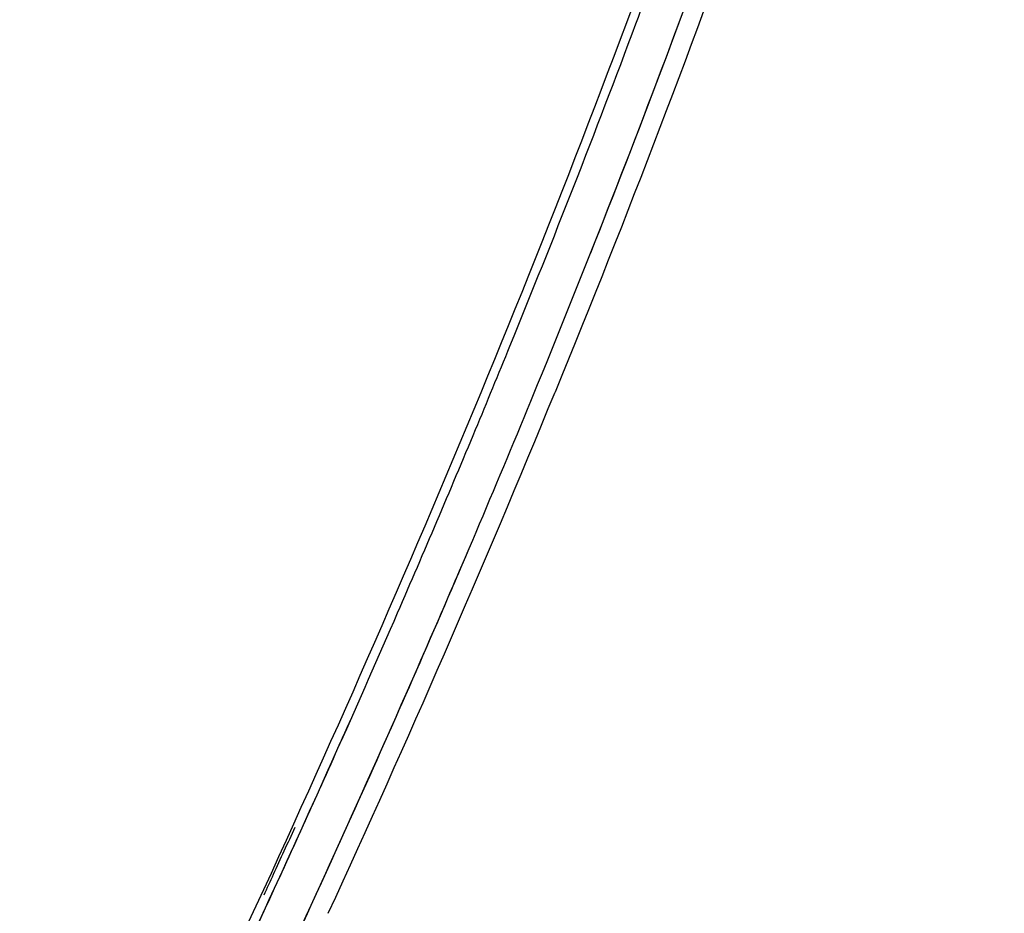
# Model space of a CAD drawing. Header units: millimetres. Extents: x 0 to 1905, y 0 to 2577.
# Tile 39 of 70: x 499 to 605, y 2150 to 2246. Entities that reach past the tile are written whole.
import ezdxf

# ---------------------------------------------------------------- set-up
doc = ezdxf.new("R2010")
doc.units = ezdxf.units.MM
doc.header["$MEASUREMENT"] = 0
doc.layers.add('Crea2D$visibili$linee', color=7, linetype='Continuous', true_color=0x000000)

msp = doc.modelspace()

# ---------------------------------------------------------------- linework, layer by layer
at = {"layer": 'Crea2D$visibili$linee'}
for centre, radius, start, end in [((-701.63, 2722.47), 1353.93, 337.4026, 337.81312), ((-955.33, 2834.23), 1630.46, 335.3628, 335.55715), ((-770.89, 2750.08), 1427.73, 335.24875, 335.34694)]:
    msp.add_arc(centre, radius, start, end, dxfattribs=at)
for points, knots in [([(499.51, 2098.75), (508.79, 2117.24), (517.83, 2135.86), (526.46, 2154.67), (535.08, 2173.47), (543.34, 2192.43), (551.16, 2211.58), (558.97, 2230.73), (566.34, 2250.07), (573.1, 2269.62), (579.84, 2289.15), (585.92, 2308.92), (591.28, 2328.87), (601.98, 2368.79), (610.08, 2409.37), (616.54, 2450.18), (619.78, 2470.61), (622.58, 2491.12), (625.15, 2511.65), (627.72, 2532.2), (630.17, 2552.77), (632.64, 2573.33)], [0, 0, 0, 0, 62.077658, 62.077658, 62.077658, 124.127176, 124.127176, 124.127176, 186.194481, 186.194481, 186.194481, 248.198541, 248.198541, 248.198541, 372.220697, 372.220697, 372.220697, 434.298114, 434.298114, 434.298114, 496.431422, 496.431422, 496.431422, 496.431422]), ([(552.05, 2211.19), (556.72, 2222.64), (564.28, 2241.92), (571.29, 2261.41), (574.01, 2269.3)], [1.2500285, 1.2500285, 1.2500285, 1.2500285, 1.3247125, 1.3751124, 1.3751124, 1.3751124, 1.3751124]), ([(576.67, 2263.94), (574.71, 2258.31), (567.83, 2239.2), (556.72, 2210.84), (543.23, 2178.92), (530.78, 2151.13), (517.82, 2123.57), (508.77, 2105.39), (504.25, 2096.31), (504.02, 2095.85), (503.79, 2095.39), (503.56, 2094.94)], [4.625032, 4.625032, 4.625032, 4.625032, 4.661706, 4.75004, 4.812528, 4.875016, 4.937508, 5, 5, 5, 6, 6, 6, 6]), ([(532.57, 2150.35), (541.06, 2168.82), (549.18, 2187.44), (556.89, 2206.24), (556.89, 2206.25), (556.89, 2206.25)], [0.1250239, 0.1250239, 0.1250239, 0.1250239, 0.25, 0.25, 0.2500275, 0.2500275, 0.2500275, 0.2500275]), ([(499.47, 2096.45), (499.78, 2097.07), (500.09, 2097.68), (500.4, 2098.3), (505.02, 2107.56), (514.25, 2126.09), (527.44, 2154.19), (538.79, 2179.59), (545.62, 2195.65), (548.36, 2202.22)], [0, 0, 0, 0, 1, 1, 1, 1.062514, 1.125024, 1.187528, 1.230497, 1.230497, 1.230497, 1.230497]), ([(547.64, 2189.45), (542.18, 2176.62), (536.52, 2163.87), (525.14, 2139.09), (519.41, 2127.05), (513.55, 2115.08)], [2.789092, 2.789092, 2.789092, 2.789092, 2.875, 2.875, 2.9570313, 2.9570313, 2.9570313, 2.9570313]), ([(509.03, 2115.69), (515.3, 2128.47), (521.42, 2141.32), (530.05, 2160.12), (532.71, 2166.01), (535.33, 2171.92)], [-0.47772272, -0.47772272, -0.47772272, -0.47772272, -0.43499955, -0.43499955, -0.41559205, -0.41559205, -0.41559205, -0.41559205])]:
    msp.add_open_spline(points, degree=3, knots=knots, dxfattribs=at)
for points in [[(578.62, 2263.26), (571.9, 2244.06), (564.61, 2225.07), (556.89, 2206.25)], [(575.41, 2260.34), (570.75, 2247.18), (565.82, 2234.12), (560.68, 2221.14)]]:
    msp.add_open_spline(points, degree=3, dxfattribs=at)

doc.saveas('drawing.dxf')
